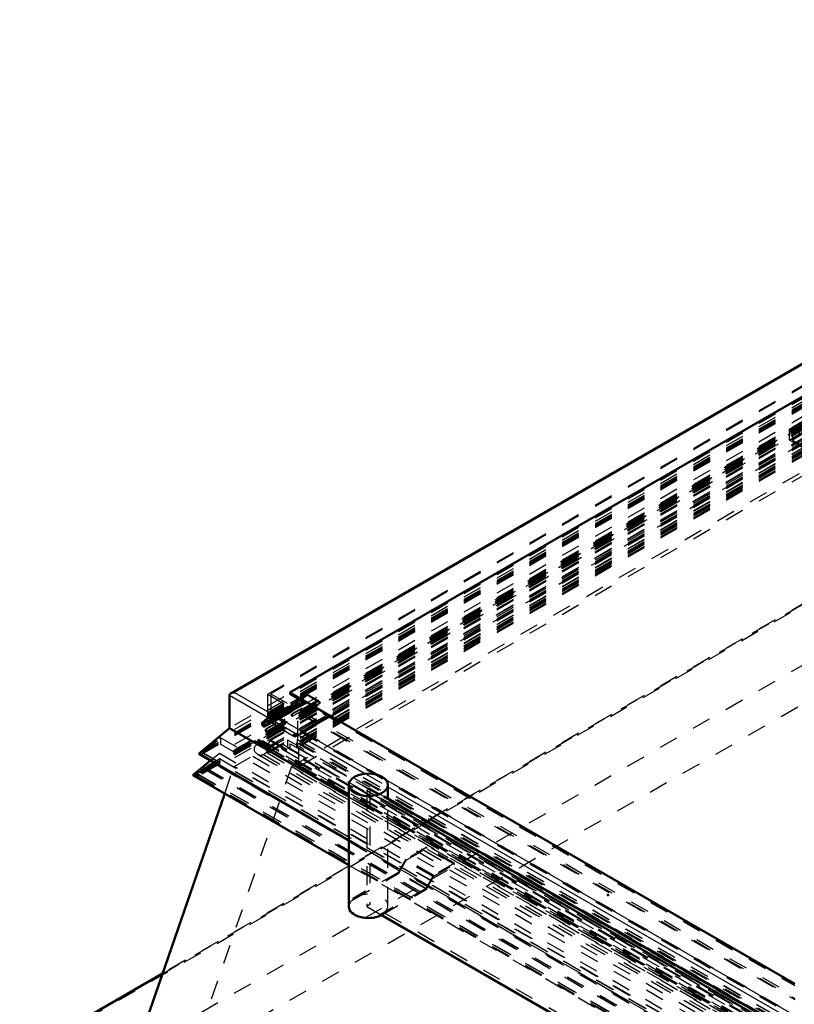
# Model space of a CAD drawing. Header units: millimetres. Extents: x 0 to 428, y 0 to 298.
# Tile 31 of 35: x 288 to 329, y 143 to 195. Entities that reach past the tile are written whole.
import ezdxf

# ---------------------------------------------------------------- set-up
doc = ezdxf.new("R2010")
doc.units = ezdxf.units.MM
doc.linetypes.add('Dashed', pattern=[2, 1, -1])
for name, color, linetype, lineweight in [('am_0', 7, 'Continuous', 50), ('am_12', 3, 'Continuous', 25), ('am_3', 6, 'Dashed', 25), ('am_6', 2, 'Continuous', 35), ('am_9', 7, 'Continuous', 50)]:
    doc.layers.add(name, color=color, linetype=linetype, lineweight=lineweight)

# ---------------------------------------------------------------- blocks, each defined once
blk = doc.blocks.new('98_FGS300120240131U_0_in_120240C2125Y1N4N_300Cl0__1203')
at = {"layer": 'am_0'}
for p, q in [((305.12, 154.283), (305.12, 147.84)), ((307.186, 153.539), (307.186, 154.283)), ((306.799, 147.43), (306.794, 147.433)), ((306.794, 147.433), (306.794, 147.372)), ((306.799, 147.369), (306.794, 147.372)), ((306.799, 147.43), (306.799, 147.369)), ((306.799, 147.369), (306.852, 147.399))]:
    blk.add_line(p, q, dxfattribs=at)
blk.add_ellipse((306.153, 154.283), major_axis=(1.033, 0), ratio=0.577288, dxfattribs=at)
blk.add_ellipse((306.153, 147.84), major_axis=(1.033, 0), ratio=0.577288, start_param=3.141593, end_param=5.381525, dxfattribs=at)
at = {"layer": 'am_3'}
for p, q in [((307.186, 147.901), (307.186, 153.539)), ((309.239, 150.986), (308.132, 150.347)), ((309.239, 150.925), (309.239, 150.986)), ((310.701, 150.143), (309.239, 150.986)), ((308.154, 150.299), (309.239, 150.925)), ((310.701, 150.081), (309.239, 150.925)), ((308.132, 150.347), (307.734, 149.657)), ((307.756, 149.608), (308.154, 150.299)), ((309.594, 149.504), (308.132, 150.347)), ((309.616, 149.455), (308.154, 150.299)), ((310.701, 150.143), (309.594, 149.504)), ((309.616, 149.455), (310.701, 150.081)), ((310.701, 150.081), (310.701, 150.143)), ((307.734, 149.657), (305.338, 148.274)), ((305.338, 148.212), (307.756, 149.608)), ((309.195, 148.813), (307.734, 149.657)), ((309.217, 148.765), (307.756, 149.608)), ((309.594, 149.504), (309.195, 148.813)), ((309.217, 148.765), (309.616, 149.455)), ((309.195, 148.813), (306.799, 147.43)), ((306.852, 147.399), (309.217, 148.765)), ((305.338, 148.274), (305.338, 148.212)), ((305.343, 148.271), (305.338, 148.274)), ((305.343, 148.21), (305.338, 148.212)), ((305.343, 148.21), (305.343, 148.271))]:
    blk.add_line(p, q, dxfattribs=at)
for centre, major_axis, start_param, end_param in [((306.153, 147.901), (-1.033, 0), 2.239933, 5.614049), ((306.153, 147.84), (1.033, 0), 2.472456, 3.141593)]:
    blk.add_ellipse(centre, major_axis=major_axis, ratio=0.577288, start_param=start_param, end_param=end_param, dxfattribs=at)
at = {"layer": 'am_6'}
for tag, p, flags in [('NB', (315.701, 154.879), 8), ('NN', (315.701, 154.379), 8), ('NT', (315.701, 153.879), 8), ('NBSYN', (315.701, 153.379), 8), ('LINA', (315.701, 152.879), 8), ('CATALOG', (315.701, 152.379), 8), ('IDNR', (315.701, 151.879), 8), ('PN', (315.701, 151.379), 8), ('LODLEVEL', (315.701, 150.879), 8), ('L', (315.701, 150.379), 8), ('W', (315.701, 149.879), 8), ('PPATH', (315.701, 149.379), 8), ('ExcludeFromBOM', (315.701, 148.379), 8), ('PSOL_0', (315.701, 147.879), 9), ('PSOL_1', (315.701, 147.379), 9), ('PSOL_2', (315.701, 146.879), 9)]:
    blk.add_attdef(tag, p, '', height=0.5, dxfattribs=dict(at, flags=flags))
blk = doc.blocks.new('99_Flat_Glass_Skylight_300120240_13_0_in_120240C2125Y1N4N_300Cl0__1203')
at = {"layer": 'am_0'}
for p, q in [((306.794, 153.57), (327.71, 141.495)), ((327.826, 141.624), (306.964, 153.667)), ((306.794, 147.433), (327.644, 135.396))]:
    blk.add_line(p, q, dxfattribs=at)
at = {"layer": 'am_3'}
for p, q in [((306.238, 154.086), (306.068, 153.989)), ((306.238, 154.086), (306.238, 147.95)), ((306.964, 153.667), (306.238, 154.086)), ((306.068, 153.989), (306.068, 147.852)), ((306.068, 153.989), (306.794, 153.57)), ((306.238, 147.95), (306.068, 147.852)), ((306.068, 147.852), (306.794, 147.433)), ((328.688, 134.99), (306.238, 147.95))]:
    blk.add_line(p, q, dxfattribs=at)
at = {"layer": 'am_6'}
for tag, p, flags in [('NB', (401.514, 193.15), 8), ('NN', (401.514, 192.65), 8), ('NT', (401.514, 192.15), 8), ('NBSYN', (401.514, 191.65), 8), ('LINA', (401.514, 191.15), 8), ('CATALOG', (401.514, 190.65), 8), ('IDNR', (401.514, 190.15), 8), ('PN', (401.514, 189.65), 8), ('LODLEVEL', (401.514, 189.15), 8), ('L', (401.514, 188.65), 8), ('W', (401.514, 188.15), 8), ('PPATH', (401.514, 187.65), 8), ('ExcludeFromBOM', (401.514, 186.65), 8), ('PSOL_0', (401.514, 186.15), 9), ('PSOL_1', (401.514, 185.65), 9), ('PSOL_2', (401.514, 185.15), 9)]:
    blk.add_attdef(tag, p, '', height=0.5, dxfattribs=dict(at, flags=flags))
blk = doc.blocks.new('100_FGS3001202402511U_0_in_120240C2125Y1N4N_300Cl0__1203')
at = {"layer": 'am_3'}
for p, q in [((328.404, 173.092), (334.595, 176.666)), ((334.595, 176.574), (328.563, 173.092)), ((334.595, 175.991), (334.595, 176.666)), ((334.595, 176.666), (336.694, 175.454)), ((336.614, 175.408), (334.595, 176.574)), ((328.404, 172.509), (334.595, 176.083)), ((334.595, 175.991), (328.563, 172.509)), ((335.286, 175.684), (334.595, 176.083)), ((335.206, 175.638), (334.595, 175.991)), ((335.551, 175.73), (335.02, 175.424)), ((335.02, 175.424), (335.02, 174.104)), ((359.199, 161.465), (335.02, 175.424)), ((335.206, 175.638), (335.286, 175.684)), ((335.551, 175.04), (335.206, 175.638)), ((335.631, 175.086), (335.286, 175.684)), ((335.551, 175.04), (335.551, 175.73)), ((359.731, 161.772), (335.551, 175.73)), ((336.694, 175.454), (336.614, 175.408)), ((336.614, 175.408), (336.614, 174.825)), ((336.694, 175.454), (336.694, 174.871)), ((335.551, 175.04), (335.631, 175.086)), ((335.631, 174.457), (335.631, 175.086)), ((335.02, 174.104), (335.631, 174.457)), ((335.631, 174.457), (338.766, 172.647)), ((336.614, 174.825), (336.694, 174.871)), ((336.614, 174.825), (338.687, 173.629)), ((336.694, 174.871), (338.766, 173.675)), ((359.199, 160.146), (335.02, 174.104)), ((338.687, 173.629), (338.766, 173.675)), ((338.687, 172.601), (338.687, 173.629)), ((338.766, 172.647), (338.766, 173.675)), ((330.503, 171.88), (328.404, 173.092)), ((328.404, 172.509), (328.404, 173.092)), ((328.563, 172.509), (328.563, 173.092)), ((328.563, 173.092), (330.583, 171.926)), ((329.095, 172.11), (328.404, 172.509)), ((328.563, 172.509), (329.174, 172.156)), ((330.051, 172.555), (329.52, 172.248)), ((330.051, 171.236), (330.051, 172.555)), ((354.231, 158.597), (330.051, 172.555)), ((338.766, 172.647), (338.687, 172.601)), ((356.595, 162.262), (338.687, 172.601)), ((329.095, 172.11), (329.174, 172.156)), ((329.44, 171.512), (329.095, 172.11)), ((329.174, 172.156), (329.52, 171.558)), ((329.52, 172.248), (329.52, 171.558)), ((353.699, 158.29), (329.52, 172.248)), ((330.503, 171.88), (330.583, 171.926)), ((330.503, 171.88), (330.503, 171.297)), ((330.583, 171.343), (330.583, 171.926)), ((329.44, 171.512), (329.52, 171.558)), ((329.44, 170.883), (329.44, 171.512)), ((330.503, 171.297), (330.583, 171.343)), ((330.503, 171.297), (332.575, 170.101)), ((332.655, 170.147), (330.583, 171.343)), ((329.44, 170.883), (330.051, 171.236)), ((332.575, 169.073), (329.44, 170.883)), ((354.231, 157.277), (330.051, 171.236)), ((332.575, 170.101), (332.655, 170.147)), ((332.575, 169.073), (332.575, 170.101)), ((332.655, 169.119), (332.655, 170.147)), ((332.655, 169.119), (332.575, 169.073)), ((350.564, 158.78), (332.655, 169.119)), ((356.595, 163.29), (356.675, 163.336)), ((356.595, 162.262), (356.595, 163.29)), ((358.668, 162.094), (356.595, 163.29)), ((356.675, 162.308), (356.675, 163.336)), ((358.748, 162.14), (356.675, 163.336)), ((358.668, 162.677), (358.748, 162.723)), ((358.668, 162.677), (358.668, 162.094)), ((360.687, 161.511), (358.668, 162.677)), ((358.748, 162.723), (358.748, 162.14)), ((358.748, 162.723), (360.847, 161.511)), ((356.595, 162.262), (356.675, 162.308)), ((356.675, 162.308), (359.811, 160.498)), ((358.668, 162.094), (358.748, 162.14)), ((354.656, 158.029), (360.687, 161.511)), ((360.847, 161.511), (354.656, 157.937)), ((359.731, 161.772), (359.199, 161.465)), ((359.199, 161.465), (359.199, 160.146)), ((359.731, 161.081), (359.731, 161.772)), ((360.687, 160.928), (360.687, 161.511)), ((360.847, 160.928), (360.847, 161.511)), ((360.687, 160.928), (354.656, 157.446)), ((354.656, 157.354), (360.847, 160.928)), ((359.731, 161.081), (360.156, 161.327)), ((359.811, 160.498), (359.811, 161.127)), ((360.076, 161.281), (360.687, 160.928)), ((360.156, 161.327), (360.847, 160.928)), ((359.199, 160.146), (359.811, 160.498)), ((350.564, 159.808), (350.484, 159.762)), ((350.564, 158.78), (350.564, 159.808)), ((352.636, 158.612), (350.564, 159.808)), ((352.557, 158.566), (350.484, 159.762)), ((350.484, 158.734), (350.484, 159.762)), ((350.564, 158.78), (350.484, 158.734)), ((352.636, 159.195), (352.557, 159.149)), ((352.557, 159.149), (352.557, 158.566)), ((354.656, 157.937), (352.557, 159.149)), ((352.636, 159.195), (352.636, 158.612)), ((352.636, 159.195), (354.656, 158.029)), ((350.484, 158.734), (353.62, 156.924)), ((352.636, 158.612), (352.557, 158.566)), ((354.231, 158.597), (353.699, 158.29)), ((353.699, 158.29), (353.699, 157.599)), ((354.231, 157.277), (354.231, 158.597)), ((354.045, 157.799), (353.62, 157.553)), ((353.965, 157.753), (354.656, 157.354)), ((354.045, 157.799), (354.656, 157.446)), ((354.656, 157.354), (354.656, 158.029)), ((353.62, 156.924), (353.62, 157.553)), ((354.231, 157.277), (353.62, 156.924))]:
    blk.add_line(p, q, dxfattribs=at)
at = {"layer": 'am_6'}
for tag, p, flags in [('NB', (365.847, 176.666), 8), ('NN', (365.847, 176.166), 8), ('NT', (365.847, 175.666), 8), ('NBSYN', (365.847, 175.166), 8), ('LINA', (365.847, 174.666), 8), ('CATALOG', (365.847, 174.166), 8), ('IDNR', (365.847, 173.666), 8), ('PN', (365.847, 173.166), 8), ('LODLEVEL', (365.847, 172.666), 8), ('L', (365.847, 172.166), 8), ('W', (365.847, 171.666), 8), ('DP', (365.847, 171.166), 8), ('OP', (365.847, 170.666), 8), ('PPATH', (365.847, 170.166), 8), ('ExcludeFromBOM', (365.847, 169.166), 8), ('PSOL_0', (365.847, 168.666), 9), ('PSOL_1', (365.847, 168.166), 9), ('PSOL_2', (365.847, 167.666), 9)]:
    blk.add_attdef(tag, p, '', height=0.5, dxfattribs=dict(at, flags=flags))
blk = doc.blocks.new('101_Flat_Glass_Skylight_300120240_6_0_in_120240C2125Y1N4N_300Cl0__1203')
at = {"layer": 'am_3'}
for p, q in [((360.568, 191.228), (300.31, 156.441)), ((360.568, 191.269), (300.557, 156.625)), ((360.568, 191.085), (300.557, 156.441)), ((360.568, 191.035), (300.962, 156.625)), ((360.568, 190.659), (300.331, 155.885)), ((360.568, 190.502), (300.603, 155.885)), ((300.626, 155.898), (360.568, 190.502)), ((360.568, 190.774), (300.797, 156.27)), ((300.31, 156.441), (328.683, 140.062)), ((300.557, 156.441), (300.557, 156.625)), ((300.557, 156.625), (328.683, 140.389)), ((300.557, 156.441), (328.683, 140.205)), ((300.797, 156.27), (300.962, 156.625)), ((300.797, 156.27), (328.683, 140.172)), ((300.962, 156.625), (328.683, 140.623)), ((300.308, 155.898), (328.683, 139.518)), ((300.331, 155.885), (300.326, 155.888)), ((300.326, 155.888), (300.467, 155.807)), ((300.467, 155.807), (300.467, 155.807)), ((300.467, 155.807), (328.547, 139.597)), ((300.603, 155.885), (328.683, 139.675))]:
    blk.add_line(p, q, dxfattribs=at)
for points in [[(300.31, 156.441), (300.27, 156.417), (300.235, 156.39), (300.204, 156.362), (300.177, 156.332), (300.154, 156.302), (300.137, 156.27), (300.124, 156.237), (300.116, 156.204), (300.114, 156.17), (300.116, 156.137), (300.123, 156.104), (300.136, 156.071), (300.153, 156.039), (300.175, 156.008), (300.202, 155.978), (300.232, 155.95)], [(300.603, 155.885), (300.644, 155.909), (300.681, 155.934), (300.715, 155.962), (300.744, 155.991), (300.769, 156.021), (300.789, 156.052), (300.804, 156.085), (300.814, 156.118), (300.82, 156.151), (300.82, 156.184), (300.815, 156.218), (300.805, 156.251), (300.797, 156.27)], [(300.232, 155.95), (300.268, 155.924), (300.307, 155.899), (300.326, 155.888)], [(300.331, 155.885), (300.345, 155.879), (300.36, 155.873), (300.376, 155.868), (300.392, 155.864), (300.409, 155.86), (300.426, 155.858), (300.444, 155.856), (300.461, 155.856), (300.479, 155.856), (300.497, 155.857), (300.515, 155.859), (300.532, 155.862), (300.548, 155.865), (300.564, 155.87), (300.58, 155.875), (300.594, 155.881), (300.603, 155.885)]]:
    blk.add_lwpolyline(points, dxfattribs=at)
at = {"layer": 'am_6'}
for tag, p, flags in [('NB', (394.137, 191.269), 8), ('NN', (394.137, 190.769), 8), ('NT', (394.137, 190.269), 8), ('NBSYN', (394.137, 189.769), 8), ('LINA', (394.137, 189.269), 8), ('CATALOG', (394.137, 188.769), 8), ('IDNR', (394.137, 188.269), 8), ('PN', (394.137, 187.769), 8), ('LODLEVEL', (394.137, 187.269), 8), ('L', (394.137, 186.769), 8), ('W', (394.137, 186.269), 8), ('PPATH', (394.137, 185.769), 8), ('ExcludeFromBOM', (394.137, 184.769), 8), ('PSOL_0', (394.137, 184.269), 9), ('PSOL_1', (394.137, 183.769), 9), ('PSOL_2', (394.137, 183.269), 9)]:
    blk.add_attdef(tag, p, '', height=0.5, dxfattribs=dict(at, flags=flags))
blk = doc.blocks.new('102_Flat_Glass_Skylight_300120240_12_0_in_120240C2125Y1N4N_300Cl0__1203')
at = {"layer": 'am_3'}
for p, q in [((360.568, 190.51), (301.585, 156.46)), ((360.568, 190.232), (301.585, 156.182)), ((360.568, 190.258), (302.022, 156.46)), ((360.568, 189.979), (302.022, 156.182)), ((301.585, 156.46), (328.683, 140.817)), ((301.585, 156.182), (301.585, 156.46)), ((301.585, 156.182), (328.683, 140.538)), ((302.022, 156.182), (302.022, 156.46)), ((302.022, 156.46), (328.683, 141.069)), ((302.022, 156.182), (328.683, 140.791))]:
    blk.add_line(p, q, dxfattribs=at)
at = {"layer": 'am_6'}
for tag, p, flags in [('NB', (392.665, 190.51), 8), ('NN', (392.665, 190.01), 8), ('NT', (392.665, 189.51), 8), ('NBSYN', (392.665, 189.01), 8), ('LINA', (392.665, 188.51), 8), ('CATALOG', (392.665, 188.01), 8), ('IDNR', (392.665, 187.51), 8), ('PN', (392.665, 187.01), 8), ('LODLEVEL', (392.665, 186.51), 8), ('L', (392.665, 186.01), 8), ('W', (392.665, 185.51), 8), ('PPATH', (392.665, 185.01), 8), ('ExcludeFromBOM', (392.665, 184.01), 8), ('PSOL_0', (392.665, 183.51), 9), ('PSOL_1', (392.665, 183.01), 9), ('PSOL_2', (392.665, 182.51), 9)]:
    blk.add_attdef(tag, p, '', height=0.5, dxfattribs=dict(at, flags=flags))
blk = doc.blocks.new('103_Flat_Glass_Skylight_300120240_5_0_in_120240C2125Y1N4N_300Cl0__1203')
at = {"layer": 'am_3'}
for p, q in [((360.568, 190.555), (301.873, 156.671)), ((360.568, 190.125), (301.873, 156.241)), ((360.568, 190.249), (302.404, 156.671)), ((360.568, 189.818), (302.404, 156.241)), ((301.873, 156.671), (301.873, 156.241)), ((301.873, 156.671), (328.683, 141.194)), ((302.404, 156.241), (302.404, 156.671)), ((302.404, 156.671), (328.683, 141.501)), ((301.873, 156.241), (328.683, 140.764)), ((302.404, 156.241), (328.683, 141.071))]:
    blk.add_line(p, q, dxfattribs=at)
at = {"layer": 'am_6'}
for tag, p, flags in [('NB', (392.378, 190.555), 8), ('NN', (392.378, 190.055), 8), ('NT', (392.378, 189.555), 8), ('NBSYN', (392.378, 189.055), 8), ('LINA', (392.378, 188.555), 8), ('CATALOG', (392.378, 188.055), 8), ('IDNR', (392.378, 187.555), 8), ('PN', (392.378, 187.055), 8), ('LODLEVEL', (392.378, 186.555), 8), ('L', (392.378, 186.055), 8), ('W', (392.378, 185.555), 8), ('PPATH', (392.378, 185.055), 8), ('ExcludeFromBOM', (392.378, 184.055), 8), ('PSOL_0', (392.378, 183.555), 9), ('PSOL_1', (392.378, 183.055), 9), ('PSOL_2', (392.378, 182.555), 9)]:
    blk.add_attdef(tag, p, '', height=0.5, dxfattribs=dict(at, flags=flags))
blk = doc.blocks.new('104_FGS3001202402C4U_0_in_120240C2125Y1N4N_300Cl0__1203')
at = {"layer": 'am_3'}
for p, q in [((360.568, 193.494), (300.996, 159.103)), ((360.568, 192.488), (300.996, 158.098)), ((300.996, 159.103), (328.683, 143.12)), ((300.996, 159.103), (300.996, 158.098)), ((300.996, 158.098), (328.683, 142.115))]:
    blk.add_line(p, q, dxfattribs=at)
at = {"layer": 'am_6'}
for tag, p, flags in [('NB', (393.255, 193.494), 8), ('NN', (393.255, 192.994), 8), ('NT', (393.255, 192.494), 8), ('NBSYN', (393.255, 191.994), 8), ('LINA', (393.255, 191.494), 8), ('CATALOG', (393.255, 190.994), 8), ('IDNR', (393.255, 190.494), 8), ('PN', (393.255, 189.994), 8), ('LODLEVEL', (393.255, 189.494), 8), ('L', (393.255, 188.994), 8), ('W', (393.255, 188.494), 8), ('TG', (393.255, 187.994), 8), ('TG1', (393.255, 187.494), 8), ('OC', (393.255, 186.994), 8), ('PPATH', (393.255, 186.494), 8), ('ExcludeFromBOM', (393.255, 185.494), 8), ('PSOL_0', (393.255, 184.994), 9), ('PSOL_1', (393.255, 184.494), 9), ('PSOL_2', (393.255, 183.994), 9), ('PSOL_3', (393.255, 183.494), 9)]:
    blk.add_attdef(tag, p, '', height=0.5, dxfattribs=dict(at, flags=flags))
blk = doc.blocks.new('105_FGS30012024025C33U_0_in_120240C2125Y1N4N_300Cl0__1203')
at = {"layer": 'am_0'}
for p, q in [((360.568, 194.73), (298.895, 159.127)), ((360.568, 192.979), (302.005, 159.172)), ((298.817, 157.285), (298.817, 159.019)), ((302.005, 159.172), (328.683, 143.772)), ((297.221, 155.951), (298.817, 157.285)), ((298.817, 157.285), (305.12, 153.647)), ((297.229, 155.902), (305.12, 151.346))]:
    blk.add_line(p, q, dxfattribs=at)
for points in [[(298.895, 159.127), (298.879, 159.117), (298.865, 159.107), (298.853, 159.095), (298.842, 159.084), (298.833, 159.071), (298.826, 159.058), (298.821, 159.045), (298.818, 159.032), (298.817, 159.019), (298.817, 159.019)], [(299.083, 159.172), (299.06, 159.171), (299.037, 159.17), (299.014, 159.167), (298.992, 159.163), (298.97, 159.158), (298.95, 159.152), (298.93, 159.144), (298.912, 159.136), (298.895, 159.127)], [(297.221, 155.951), (297.218, 155.948), (297.215, 155.945), (297.213, 155.942), (297.211, 155.938), (297.21, 155.935), (297.21, 155.932), (297.209, 155.929), (297.21, 155.925), (297.21, 155.922), (297.212, 155.919), (297.213, 155.915), (297.216, 155.912), (297.218, 155.909), (297.222, 155.907), (297.225, 155.904), (297.229, 155.902)]]:
    blk.add_lwpolyline(points, dxfattribs=at)
at = {"layer": 'am_12'}
for p, q in [((360.568, 194.667), (299.083, 159.172)), ((298.817, 159.019), (305.999, 154.873)), ((299.083, 159.172), (306.641, 154.809)), ((297.221, 155.951), (305.12, 151.391)), ((307.064, 154.564), (328.683, 142.084)), ((307.186, 154.187), (328.514, 141.875))]:
    blk.add_line(p, q, dxfattribs=at)
at = {"layer": 'am_3'}
for p, q in [((360.568, 194.667), (298.817, 159.019)), ((360.568, 193.552), (300.836, 159.069)), ((360.568, 192.701), (298.339, 156.777)), ((360.568, 192.933), (298.817, 157.285)), ((360.568, 192.58), (300.836, 158.098)), ((360.568, 192.877), (302.005, 159.069)), ((360.568, 192.52), (297.221, 155.951)), ((360.568, 192.413), (297.316, 155.898)), ((360.568, 192.455), (297.389, 155.983)), ((360.568, 192.395), (297.452, 155.958)), ((360.568, 192.365), (298.339, 156.441)), ((360.568, 191.66), (302.431, 158.098)), ((360.568, 191.499), (300.159, 156.625)), ((360.369, 191.261), (300.358, 156.618)), ((360.515, 191.238), (300.504, 156.595)), ((360.714, 191.292), (300.557, 156.564)), ((360.568, 191.085), (300.557, 156.441)), ((360.568, 191.068), (300.985, 156.671)), ((360.568, 191.022), (300.985, 156.625)), ((360.568, 190.233), (302.431, 156.671)), ((300.836, 158.098), (300.836, 159.069)), ((300.836, 159.069), (328.683, 142.994)), ((302.888, 159.092), (301.028, 158.018)), ((302.913, 159.016), (301.053, 157.942)), ((303.476, 158.752), (301.616, 157.679)), ((302.005, 159.069), (302.005, 159.172)), ((302.005, 159.069), (328.683, 143.669)), ((302.384, 158.652), (302.888, 159.092)), ((302.913, 159.016), (302.426, 158.589)), ((302.888, 159.092), (303.476, 158.752)), ((303.466, 158.697), (302.913, 159.016)), ((303.476, 158.752), (303.598, 158.625)), ((302.489, 158.625), (300.629, 157.552)), ((301.002, 157.87), (302.012, 158.453)), ((302.053, 158.39), (301.043, 157.807)), ((301.052, 157.793), (302.062, 158.376)), ((302.117, 158.29), (301.108, 157.707)), ((303.466, 158.697), (301.606, 157.623)), ((303.579, 158.579), (301.719, 157.506)), ((303.598, 158.625), (301.738, 157.551)), ((302.384, 158.652), (301.959, 158.406)), ((301.959, 158.406), (302.012, 158.453)), ((302.426, 158.589), (302.001, 158.344)), ((302.053, 158.39), (302.001, 158.344)), ((302.012, 158.453), (302.053, 158.39)), ((302.471, 158.578), (302.045, 158.333)), ((302.045, 158.333), (302.062, 158.376)), ((302.06, 158.249), (302.485, 158.494)), ((302.062, 158.376), (302.117, 158.29)), ((302.098, 158.183), (302.523, 158.429)), ((302.471, 158.578), (302.489, 158.625)), ((303.579, 158.579), (303.466, 158.697)), ((303.598, 158.625), (303.579, 158.579)), ((300.524, 157.578), (301.028, 158.018)), ((300.949, 157.823), (300.524, 157.578)), ((301.053, 157.942), (300.566, 157.516)), ((300.991, 157.761), (300.566, 157.516)), ((301.036, 157.75), (300.611, 157.504)), ((300.836, 158.098), (328.683, 142.023)), ((300.949, 157.823), (301.002, 157.87)), ((301.043, 157.807), (300.991, 157.761)), ((301.002, 157.87), (301.043, 157.807)), ((301.028, 158.018), (301.616, 157.679)), ((301.036, 157.75), (301.052, 157.793)), ((301.052, 157.793), (301.108, 157.707)), ((301.606, 157.623), (301.053, 157.942)), ((302.431, 156.671), (302.431, 158.098)), ((302.431, 158.098), (328.683, 142.943)), ((300.611, 157.504), (300.629, 157.552)), ((300.625, 157.42), (301.05, 157.666)), ((300.663, 157.355), (301.088, 157.601)), ((301.719, 157.506), (301.606, 157.623)), ((301.616, 157.679), (301.738, 157.551)), ((301.738, 157.551), (301.719, 157.506)), ((297.389, 155.983), (298.286, 156.733)), ((298.286, 156.733), (298.312, 156.792)), ((298.312, 156.748), (298.286, 156.733)), ((298.312, 156.792), (298.312, 156.748)), ((298.312, 156.792), (328.709, 139.245)), ((298.312, 156.748), (298.339, 156.777)), ((298.339, 156.777), (298.339, 156.441)), ((300.358, 156.679), (300.305, 156.648)), ((300.358, 156.618), (300.358, 156.679)), ((300.358, 156.679), (300.504, 156.595)), ((300.985, 156.625), (300.985, 156.671)), ((300.985, 156.671), (328.683, 140.682)), ((302.431, 156.671), (328.683, 141.516)), ((298.339, 156.441), (328.683, 138.924)), ((300.159, 156.503), (300.159, 156.625)), ((300.159, 156.625), (328.683, 140.159)), ((300.305, 156.587), (300.159, 156.503)), ((300.159, 156.503), (300.305, 156.418)), ((300.305, 156.648), (300.305, 156.587)), ((300.305, 156.648), (300.451, 156.564)), ((300.305, 156.587), (300.451, 156.503)), ((300.451, 156.564), (300.305, 156.48)), ((300.451, 156.503), (300.305, 156.418)), ((300.305, 156.48), (300.305, 156.418)), ((300.358, 156.449), (300.305, 156.48)), ((328.63, 140.297), (300.358, 156.618)), ((300.557, 156.564), (300.358, 156.449)), ((300.504, 156.472), (300.358, 156.388)), ((300.358, 156.388), (300.358, 156.449)), ((300.358, 156.388), (328.483, 140.151)), ((300.451, 156.503), (300.451, 156.564)), ((300.504, 156.595), (300.504, 156.472)), ((300.504, 156.472), (328.63, 140.236)), ((300.557, 156.441), (300.557, 156.564)), ((300.557, 156.564), (328.683, 140.328)), ((300.557, 156.441), (328.829, 140.121)), ((300.985, 156.625), (328.683, 140.636)), ((297.316, 155.898), (297.452, 155.958)), ((297.316, 155.898), (328.683, 137.791)), ((297.389, 155.983), (328.683, 137.918)), ((297.452, 155.958), (297.389, 155.983)), ((297.452, 155.958), (328.683, 137.929)), ((305.999, 154.873), (307.186, 154.187)), ((306.641, 154.809), (307.064, 154.564)), ((305.12, 153.647), (328.683, 140.044)), ((305.12, 151.391), (328.683, 137.788)), ((305.12, 151.346), (328.683, 137.744))]:
    blk.add_line(p, q, dxfattribs=at)
blk.add_lwpolyline([(297.229, 155.902), (297.233, 155.899), (297.238, 155.897), (297.243, 155.896), (297.248, 155.894), (297.253, 155.893), (297.259, 155.892), (297.264, 155.891), (297.27, 155.891), (297.276, 155.89), (297.282, 155.891), (297.287, 155.891), (297.293, 155.892), (297.298, 155.893), (297.304, 155.894), (297.309, 155.896), (297.314, 155.897), (297.316, 155.898)], dxfattribs=at)
for centre, major_axis, end_param in [((302.032, 158.297), (0.066, -0.114), 7.471519), ((302.032, 158.297), (0.0282, -0.0488), 8.291617), ((302.457, 158.543), (0.066, -0.114), 8.291617), ((302.457, 158.543), (0.0282, -0.0488), 8.291617), ((301.022, 157.714), (0.066, -0.114), 7.471519), ((301.022, 157.714), (0.0282, -0.0488), 8.291617), ((300.597, 157.469), (0.066, -0.114), 8.291617), ((300.597, 157.469), (0.0282, -0.0488), 8.291617)]:
    blk.add_ellipse(centre, major_axis=major_axis, ratio=0.577382, start_param=3.255149, end_param=end_param, dxfattribs=at)
at = {"layer": 'am_6'}
for tag, p, flags in [('NB', (397.041, 194.73), 8), ('NN', (397.041, 194.23), 8), ('NT', (397.041, 193.73), 8), ('NBSYN', (397.041, 193.23), 8), ('LINA', (397.041, 192.73), 8), ('CATALOG', (397.041, 192.23), 8), ('IDNR', (397.041, 191.73), 8), ('PN', (397.041, 191.23), 8), ('LODLEVEL', (397.041, 190.73), 8), ('L', (397.041, 190.23), 8), ('W', (397.041, 189.73), 8), ('DP', (397.041, 189.23), 8), ('OP', (397.041, 188.73), 8), ('OC', (397.041, 188.23), 8), ('ExcludeFromBOM', (397.041, 187.23), 8), ('PSOL_0', (397.041, 186.73), 9), ('PSOL_1', (397.041, 186.23), 9), ('PSOL_2', (397.041, 185.73), 9)]:
    blk.add_attdef(tag, p, '', height=0.5, dxfattribs=dict(at, flags=flags))
blk = doc.blocks.new('106_FGS300120240223U_0_in_120240C2125Y1N4N_300Cl0__1203')
at = {"layer": 'am_0'}
for q in [(297.815, 155.563), (305.12, 150.039)]:
    blk.add_line((296.883, 154.794), q, dxfattribs=at)
at = {"layer": 'am_3'}
for p, q in [((360.568, 191.559), (296.883, 154.794)), ((360.464, 191.545), (297.607, 155.259)), ((360.568, 191.905), (298.285, 155.95)), ((360.568, 191.627), (298.285, 155.672)), ((360.568, 191.347), (297.099, 154.707)), ((360.623, 191.462), (297.111, 154.798)), ((360.472, 191.429), (297.112, 154.852)), ((360.527, 191.388), (297.131, 154.79)), ((360.568, 191.377), (297.221, 154.808)), ((360.671, 191.509), (297.463, 155.02)), ((360.519, 191.485), (297.55, 155.134)), ((360.519, 191.504), (297.626, 155.197)), ((360.568, 191.2), (298.285, 155.245)), ((360.568, 190.77), (300.836, 156.288)), ((360.568, 190.433), (300.836, 155.95)), ((360.568, 190.101), (302.367, 156.503)), ((360.568, 190.034), (302.484, 156.503)), ((360.568, 189.887), (302.367, 156.288)), ((360.568, 188.776), (302.484, 155.245)), ((302.789, 158.719), (300.929, 157.646)), ((302.815, 158.643), (300.955, 157.569)), ((301.881, 158.405), (301.004, 157.899)), ((301.918, 158.34), (301.042, 157.834)), ((302.02, 158.272), (301.143, 157.765)), ((302.072, 158.259), (301.196, 157.753)), ((302.14, 158.293), (302.017, 158.181)), ((302.02, 158.272), (302.072, 158.259)), ((302.547, 158.245), (302.056, 157.961)), ((302.632, 158.577), (302.14, 158.293)), ((302.14, 158.193), (302.632, 158.477)), ((302.632, 158.336), (302.14, 158.052)), ((302.14, 158.193), (302.14, 158.293)), ((302.547, 158.245), (302.632, 158.336)), ((302.632, 158.196), (302.547, 158.245)), ((302.632, 158.577), (302.789, 158.719)), ((302.815, 158.643), (302.632, 158.477)), ((302.632, 158.577), (302.632, 158.477)), ((302.632, 158.196), (302.632, 158.336)), ((302.789, 158.719), (304.025, 158.006)), ((304.131, 157.883), (302.815, 158.643)), ((301.263, 157.787), (300.772, 157.503)), ((301.135, 157.671), (302.012, 158.178)), ((302.017, 158.181), (301.14, 157.675)), ((301.14, 157.675), (301.263, 157.787)), ((301.196, 157.753), (301.143, 157.765)), ((301.173, 157.606), (302.05, 158.113)), ((302.059, 158.119), (301.182, 157.613)), ((301.263, 157.687), (301.263, 157.787)), ((302.14, 158.052), (302.056, 157.961)), ((302.056, 157.961), (302.14, 157.913)), ((302.059, 158.119), (302.14, 158.193)), ((302.14, 157.913), (302.632, 158.196)), ((302.14, 157.913), (302.14, 158.052)), ((304.025, 158.006), (302.165, 156.932)), ((304.128, 157.991), (302.268, 156.917)), ((304.131, 157.945), (302.271, 156.871)), ((304.131, 157.883), (302.271, 156.809)), ((304.025, 158.006), (304.128, 157.991)), ((304.128, 157.991), (304.131, 157.945)), ((304.131, 157.945), (304.131, 157.883)), ((301.179, 157.455), (300.687, 157.171)), ((300.772, 157.262), (300.687, 157.171)), ((300.772, 157.403), (301.263, 157.687)), ((300.772, 157.503), (300.929, 157.646)), ((300.955, 157.569), (300.772, 157.403)), ((301.263, 157.546), (300.772, 157.262)), ((300.772, 157.503), (300.772, 157.403)), ((300.772, 157.123), (301.263, 157.406)), ((300.772, 157.123), (300.772, 157.262)), ((300.929, 157.646), (302.165, 156.932)), ((302.271, 156.809), (300.955, 157.569)), ((301.179, 157.455), (301.263, 157.546)), ((301.263, 157.406), (301.179, 157.455)), ((301.263, 157.687), (301.182, 157.613)), ((301.263, 157.406), (301.263, 157.546)), ((300.687, 157.171), (300.772, 157.123)), ((302.165, 156.932), (302.268, 156.917)), ((302.268, 156.917), (302.271, 156.871)), ((302.271, 156.871), (302.271, 156.809)), ((300.836, 155.95), (300.836, 156.288)), ((300.836, 156.288), (328.682, 140.213)), ((302.367, 156.503), (328.682, 141.311)), ((302.367, 156.288), (302.367, 156.503)), ((302.367, 156.288), (328.682, 141.096)), ((302.484, 155.245), (302.484, 156.503)), ((302.484, 156.503), (328.682, 141.378)), ((297.567, 155.08), (298.285, 155.672)), ((297.815, 155.563), (298.285, 155.95)), ((298.285, 155.95), (328.682, 138.403)), ((298.285, 155.672), (328.682, 138.124)), ((298.285, 155.672), (298.285, 155.245)), ((300.836, 155.95), (328.682, 139.875)), ((297.016, 154.797), (297.504, 155.199)), ((297.523, 155.201), (297.446, 155.138)), ((297.446, 155.138), (297.463, 155.14)), ((297.446, 155.138), (297.501, 155.106)), ((297.523, 155.137), (297.446, 155.074)), ((297.501, 155.106), (297.446, 155.074)), ((297.463, 155.14), (297.607, 155.259)), ((297.463, 155.14), (328.786, 137.057)), ((297.463, 155.02), (297.607, 155.139)), ((297.501, 155.106), (297.578, 155.169)), ((297.567, 155.08), (297.501, 155.106)), ((297.504, 155.199), (297.523, 155.201)), ((297.578, 155.169), (297.504, 155.199)), ((297.504, 155.199), (297.523, 155.137)), ((297.523, 155.201), (297.578, 155.169)), ((297.578, 155.169), (297.523, 155.137)), ((297.626, 155.197), (297.55, 155.134)), ((297.626, 155.141), (297.55, 155.078)), ((297.55, 155.134), (297.567, 155.08)), ((297.607, 155.259), (297.626, 155.197)), ((297.607, 155.139), (297.626, 155.141)), ((297.607, 155.139), (328.579, 137.26)), ((297.626, 155.141), (328.634, 137.241)), ((298.285, 155.245), (328.682, 137.697)), ((302.484, 155.245), (328.682, 140.12)), ((297.099, 154.707), (296.883, 154.794)), ((297.071, 154.829), (297.016, 154.797)), ((297.016, 154.797), (297.071, 154.765)), ((297.09, 154.767), (297.016, 154.797)), ((297.111, 154.862), (297.071, 154.829)), ((297.071, 154.829), (297.09, 154.767)), ((297.111, 154.798), (297.071, 154.765)), ((297.071, 154.765), (297.09, 154.767)), ((297.09, 154.767), (297.166, 154.83)), ((297.099, 154.707), (297.221, 154.808)), ((297.099, 154.707), (328.682, 136.474)), ((297.125, 154.863), (297.111, 154.862)), ((297.111, 154.862), (328.738, 136.604)), ((297.125, 154.753), (297.111, 154.798)), ((297.112, 154.852), (297.125, 154.863)), ((297.131, 154.79), (297.112, 154.852)), ((297.112, 154.742), (297.125, 154.753)), ((297.131, 154.744), (297.112, 154.742)), ((297.112, 154.742), (328.587, 136.571)), ((297.125, 154.863), (297.18, 154.831)), ((297.18, 154.784), (297.125, 154.753)), ((297.18, 154.831), (297.131, 154.79)), ((297.18, 154.784), (297.131, 154.744)), ((297.131, 154.744), (328.642, 136.552)), ((297.166, 154.83), (297.18, 154.831)), ((297.221, 154.808), (297.166, 154.83)), ((297.166, 154.83), (297.18, 154.784)), ((297.221, 154.808), (328.682, 136.645)), ((297.446, 155.074), (297.463, 155.02)), ((297.55, 155.078), (297.567, 155.08)), ((297.55, 155.078), (328.634, 137.134)), ((305.12, 150.039), (328.682, 136.437))]:
    blk.add_line(p, q, dxfattribs=at)
for centre, major_axis, start_param, end_param in [((301.965, 158.259), (-0.085, 0.146), 4.389937, 9.540113), ((301.965, 158.259), (-0.047, 0.0814), 4.539049, 9.536843), ((301.089, 157.753), (0.085, -0.146), 1.248344, 6.398521), ((301.089, 157.753), (0.047, -0.0814), 1.397456, 6.395251)]:
    blk.add_ellipse(centre, major_axis=major_axis, ratio=0.577382, start_param=start_param, end_param=end_param, dxfattribs=at)
at = {"layer": 'am_6'}
for tag, p, flags in [('NB', (397.367, 191.905), 8), ('NN', (397.367, 191.405), 8), ('NT', (397.367, 190.905), 8), ('NBSYN', (397.367, 190.405), 8), ('LINA', (397.367, 189.905), 8), ('CATALOG', (397.367, 189.405), 8), ('IDNR', (397.367, 188.905), 8), ('PN', (397.367, 188.405), 8), ('LODLEVEL', (397.367, 187.905), 8), ('L', (397.367, 187.405), 8), ('W', (397.367, 186.905), 8), ('DP', (397.367, 186.405), 8), ('ExcludeFromBOM', (397.367, 185.405), 8), ('PSOL_0', (397.367, 184.905), 9), ('PSOL_1', (397.367, 184.405), 9), ('PSOL_2', (397.367, 183.905), 9)]:
    blk.add_attdef(tag, p, '', height=0.5, dxfattribs=dict(at, flags=flags))
blk = doc.blocks.new('107_FGS30012024025101U_0_in_120240C2125Y1N4N_300Cl0__1203')
at = {"layer": 'am_0'}
for p, q in [((293.872, 140.273), (298.564, 153.824)), ((295.27, 144.311), (287.726, 139.956))]:
    blk.add_line(p, q, dxfattribs=at)
at = {"layer": 'am_12'}
blk.add_line((287.759, 139.964), (295.266, 144.298), dxfattribs=at)
at = {"layer": 'am_3'}
for p, q in [((299.056, 155.245), (360.568, 190.755)), ((302.083, 155.245), (360.568, 189.007)), ((287.763, 139.903), (360.568, 181.932)), ((295.266, 144.298), (360.568, 181.996)), ((360.568, 182.006), (295.27, 144.311)), ((293.872, 140.273), (360.568, 178.776)), ((296.797, 139.903), (360.568, 176.717)), ((302.083, 155.245), (296.797, 139.903)), ((298.564, 153.824), (299.056, 155.245)), ((328.682, 138.142), (299.056, 155.245)), ((328.682, 139.889), (302.083, 155.245))]:
    blk.add_line(p, q, dxfattribs=at)
at = {"layer": 'am_6'}
for tag, p, flags in [('NB', (406.54, 190.755), 8), ('NN', (406.54, 190.255), 8), ('NT', (406.54, 189.755), 8), ('NBSYN', (406.54, 189.255), 8), ('LINA', (406.54, 188.755), 8), ('CATALOG', (406.54, 188.255), 8), ('IDNR', (406.54, 187.755), 8), ('PN', (406.54, 187.255), 8), ('LODLEVEL', (406.54, 186.755), 8), ('L', (406.54, 186.255), 8), ('W', (406.54, 185.755), 8), ('DP', (406.54, 185.255), 8), ('OP', (406.54, 184.755), 8), ('BA', (406.54, 184.255), 8), ('RT', (406.54, 183.755), 8), ('ExcludeFromBOM', (406.54, 182.755), 8), ('PSOL_0', (406.54, 182.255), 9), ('PSOL_1', (406.54, 181.755), 9), ('PSOL_2', (406.54, 181.255), 9)]:
    blk.add_attdef(tag, p, '', height=0.5, dxfattribs=dict(at, flags=flags))

msp = doc.modelspace()

# ---------------------------------------------------------------- linework, layer by layer
at = {"layer": 'am_9'}
msp.add_point((318.824, 148.457), dxfattribs=at)

# ---------------------------------------------------------------- block references
for name in ['105_FGS30012024025C33U_0_in_120240C2125Y1N4N_300Cl0__1203', '104_FGS3001202402C4U_0_in_120240C2125Y1N4N_300Cl0__1203', '99_Flat_Glass_Skylight_300120240_13_0_in_120240C2125Y1N4N_300Cl0__1203', '106_FGS300120240223U_0_in_120240C2125Y1N4N_300Cl0__1203', '101_Flat_Glass_Skylight_300120240_6_0_in_120240C2125Y1N4N_300Cl0__1203', '107_FGS30012024025101U_0_in_120240C2125Y1N4N_300Cl0__1203', '102_Flat_Glass_Skylight_300120240_12_0_in_120240C2125Y1N4N_300Cl0__1203', '103_Flat_Glass_Skylight_300120240_5_0_in_120240C2125Y1N4N_300Cl0__1203', '100_FGS3001202402511U_0_in_120240C2125Y1N4N_300Cl0__1203', '98_FGS300120240131U_0_in_120240C2125Y1N4N_300Cl0__1203']:
    msp.add_blockref(name, (0, 0))

doc.saveas('drawing.dxf')
